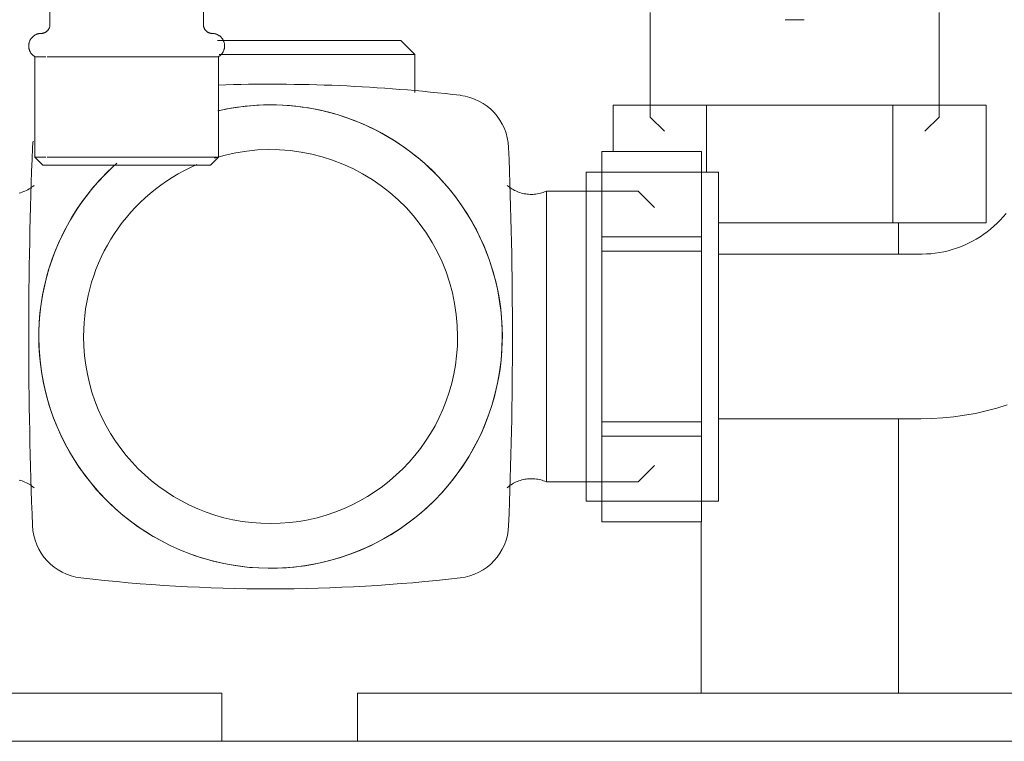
# Model space of a CAD drawing. Header units: millimetres. Extents: x -21756 to -17416, y -600 to 2500.
# Tile 10 of 23: x -20247 to -20158, y 1900 to 1966. Entities that reach past the tile are written whole.
import ezdxf

# ---------------------------------------------------------------- set-up
doc = ezdxf.new("R2010")
doc.units = ezdxf.units.MM
doc.layers.add('A-DETL-THIN', color=151, linetype='Continuous', lineweight=25)
doc.layers.add('M-EQPM', color=50, linetype='Continuous', lineweight=18)

# ---------------------------------------------------------------- blocks, each defined once
blk = doc.blocks.new('HC_Heat Pump_GM_Saunier Duval_GeniaSet TEK_IS_kit complet_2C - HA 10-7_2 STB-985960-Elévation Sud')
at = {"layer": 'M-EQPM'}
for p, q in [((-20244.655, 1972.553), (-20244.655, 1965.364)), ((-20230.665, 1965.364), (-20230.665, 1972.553)), ((-20189.916, 1966.458), (-20189.916, 1956.929)), ((-20163.581, 1956.929), (-20163.581, 1966.458)), ((-20224.538, 1963.91), (-20229.386, 1963.91)), ((-20212.669, 1963.91), (-20224.538, 1963.91)), ((-20211.384, 1962.625), (-20212.669, 1963.91)), ((-20229.231, 1962.625), (-20224.538, 1962.625)), ((-20224.538, 1962.625), (-20211.384, 1962.625)), ((-20211.384, 1959.15), (-20211.384, 1962.625)), ((-20246.022, 1962.423), (-20246.022, 1953.266)), ((-20245.016, 1962.423), (-20246.022, 1962.423)), ((-20229.298, 1962.423), (-20244.902, 1962.423)), ((-20229.298, 1953.266), (-20229.298, 1962.423)), ((-20193.289, 1958), (-20184.789, 1958)), ((-20193.289, 1953.793), (-20193.289, 1958)), ((-20184.789, 1958), (-20167.789, 1958)), ((-20184.789, 1951.91), (-20184.789, 1958)), ((-20167.789, 1958), (-20159.289, 1958)), ((-20167.789, 1947.279), (-20167.789, 1958)), ((-20159.289, 1947.279), (-20159.289, 1958)), ((-20189.916, 1956.929), (-20188.625, 1955.638)), ((-20164.872, 1955.638), (-20163.581, 1956.929)), ((-20194.337, 1946.008), (-20194.337, 1953.793)), ((-20194.337, 1953.793), (-20185.246, 1953.793)), ((-20185.246, 1953.793), (-20185.246, 1946.008)), ((-20246.022, 1953.266), (-20245.31, 1952.553)), ((-20245.016, 1953.266), (-20246.022, 1953.266)), ((-20229.298, 1953.266), (-20244.902, 1953.266)), ((-20230.01, 1952.553), (-20229.298, 1953.266)), ((-20245.31, 1952.553), (-20230.01, 1952.553)), ((-20183.698, 1951.91), (-20195.769, 1951.91)), ((-20195.769, 1951.91), (-20195.769, 1936.91)), ((-20183.698, 1936.91), (-20183.698, 1951.91)), ((-20191.029, 1950.163), (-20199.393, 1950.163)), ((-20199.393, 1936.91), (-20199.393, 1950.163)), ((-20189.538, 1948.672), (-20191.029, 1950.163)), ((-20167.789, 1947.279), (-20183.698, 1947.279)), ((-20159.289, 1947.279), (-20167.789, 1947.279)), ((-20167.289, 1944.427), (-20167.289, 1947.279)), ((-20167.289, 1944.427), (-20167.289, 1947.279)), ((-20194.337, 1944.695), (-20194.337, 1946.008)), ((-20194.337, 1946.008), (-20185.246, 1946.008)), ((-20185.246, 1946.008), (-20185.246, 1944.695)), ((-20194.337, 1929.125), (-20194.337, 1944.695)), ((-20194.337, 1944.695), (-20185.246, 1944.695)), ((-20185.246, 1944.695), (-20185.246, 1929.125)), ((-20165.238, 1944.427), (-20183.698, 1944.427)), ((-20199.393, 1923.657), (-20199.393, 1936.91)), ((-20195.769, 1936.91), (-20195.769, 1921.91)), ((-20183.698, 1921.91), (-20183.698, 1936.91)), ((-20183.698, 1929.407), (-20165.238, 1929.407)), ((-20167.289, 1904.39), (-20167.289, 1929.41)), ((-20167.289, 1904.39), (-20167.289, 1929.41)), ((-20194.337, 1927.812), (-20194.337, 1929.125)), ((-20194.337, 1929.125), (-20185.246, 1929.125)), ((-20185.246, 1929.125), (-20185.246, 1927.812)), ((-20194.337, 1920.027), (-20194.337, 1927.812)), ((-20194.337, 1927.812), (-20185.246, 1927.812)), ((-20185.246, 1927.812), (-20185.246, 1920.027)), ((-20191.029, 1923.657), (-20189.538, 1925.149)), ((-20199.393, 1923.657), (-20191.029, 1923.657)), ((-20195.769, 1921.91), (-20183.698, 1921.91)), ((-20194.337, 1920.027), (-20185.246, 1920.027)), ((-20185.289, 1920.027), (-20185.289, 1904.39)), ((-20185.289, 1920.027), (-20185.289, 1904.39)), ((-20228.978, 1904.39), (-20269.289, 1904.39)), ((-20228.978, 1900), (-20228.978, 1904.39)), ((-20216.601, 1904.39), (-20216.601, 1900)), ((-20176.289, 1904.39), (-20216.601, 1904.39)), ((-20155.463, 1904.39), (-20176.289, 1904.39)), ((-20610.937, 1900), (-20019.937, 1900))]:
    blk.add_line(p, q, dxfattribs=at)
at = {"layer": 'M-EQPM', "flags": 128}
for points in [[(-20245.462, 1964.551), (-20245.429, 1964.552), (-20245.397, 1964.554), (-20245.364, 1964.558), (-20245.332, 1964.563), (-20245.3, 1964.569), (-20245.269, 1964.576), (-20245.237, 1964.585), (-20245.206, 1964.594), (-20245.176, 1964.606), (-20245.146, 1964.618), (-20245.116, 1964.631), (-20245.087, 1964.646), (-20245.059, 1964.662), (-20245.031, 1964.679), (-20245.004, 1964.697), (-20244.977, 1964.716), (-20244.952, 1964.736), (-20244.927, 1964.757), (-20244.903, 1964.779), (-20244.88, 1964.803), (-20244.859, 1964.826), (-20244.837, 1964.851), (-20244.817, 1964.877), (-20244.799, 1964.903), (-20244.781, 1964.931), (-20244.764, 1964.958), (-20244.748, 1964.987), (-20244.734, 1965.016), (-20244.72, 1965.046), (-20244.708, 1965.076), (-20244.697, 1965.106), (-20244.688, 1965.137), (-20244.679, 1965.169), (-20244.672, 1965.201), (-20244.666, 1965.233), (-20244.661, 1965.265), (-20244.658, 1965.297), (-20244.656, 1965.33), (-20244.655, 1965.362), (-20244.655, 1965.364)], [(-20230.665, 1965.364), (-20230.664, 1965.332), (-20230.662, 1965.299), (-20230.659, 1965.267), (-20230.654, 1965.235), (-20230.649, 1965.203), (-20230.641, 1965.171), (-20230.633, 1965.139), (-20230.623, 1965.108), (-20230.613, 1965.078), (-20230.601, 1965.048), (-20230.587, 1965.018), (-20230.573, 1964.989), (-20230.557, 1964.96), (-20230.541, 1964.932), (-20230.523, 1964.905), (-20230.504, 1964.879), (-20230.484, 1964.853), (-20230.463, 1964.828), (-20230.441, 1964.804), (-20230.418, 1964.781), (-20230.394, 1964.759), (-20230.37, 1964.737), (-20230.344, 1964.717), (-20230.318, 1964.698), (-20230.291, 1964.68), (-20230.263, 1964.663), (-20230.235, 1964.647), (-20230.206, 1964.632), (-20230.176, 1964.619), (-20230.146, 1964.606), (-20230.116, 1964.595), (-20230.085, 1964.585), (-20230.053, 1964.576), (-20230.022, 1964.569), (-20229.99, 1964.563), (-20229.958, 1964.558), (-20229.925, 1964.554), (-20229.893, 1964.552), (-20229.86, 1964.551), (-20229.858, 1964.551)], [(-20246.022, 1962.423), (-20246.061, 1962.447), (-20246.099, 1962.472), (-20246.136, 1962.499), (-20246.172, 1962.527), (-20246.207, 1962.556), (-20246.241, 1962.587), (-20246.273, 1962.619), (-20246.304, 1962.653), (-20246.333, 1962.687), (-20246.362, 1962.723), (-20246.388, 1962.76), (-20246.414, 1962.798), (-20246.437, 1962.837), (-20246.46, 1962.877), (-20246.48, 1962.918), (-20246.499, 1962.959), (-20246.516, 1963.001), (-20246.532, 1963.044), (-20246.546, 1963.088), (-20246.558, 1963.132), (-20246.568, 1963.176), (-20246.577, 1963.221), (-20246.583, 1963.266), (-20246.588, 1963.311), (-20246.591, 1963.357), (-20246.592, 1963.402), (-20246.592, 1963.448), (-20246.589, 1963.494), (-20246.585, 1963.539), (-20246.579, 1963.584), (-20246.571, 1963.629), (-20246.562, 1963.674), (-20246.55, 1963.718), (-20246.537, 1963.762), (-20246.522, 1963.805), (-20246.506, 1963.847), (-20246.487, 1963.889), (-20246.467, 1963.93), (-20246.446, 1963.97), (-20246.423, 1964.009), (-20246.398, 1964.048), (-20246.372, 1964.085), (-20246.344, 1964.121), (-20246.315, 1964.156), (-20246.285, 1964.19), (-20246.253, 1964.223), (-20246.22, 1964.254), (-20246.185, 1964.284), (-20246.15, 1964.313), (-20246.113, 1964.34), (-20246.075, 1964.366), (-20246.037, 1964.39), (-20245.997, 1964.412), (-20245.957, 1964.433), (-20245.915, 1964.453), (-20245.873, 1964.471), (-20245.831, 1964.487), (-20245.787, 1964.501), (-20245.743, 1964.513), (-20245.699, 1964.524), (-20245.654, 1964.533), (-20245.609, 1964.54), (-20245.564, 1964.546), (-20245.519, 1964.549), (-20245.473, 1964.551), (-20245.462, 1964.551)], [(-20229.858, 1964.551), (-20229.813, 1964.55), (-20229.767, 1964.547), (-20229.722, 1964.542), (-20229.677, 1964.535), (-20229.632, 1964.526), (-20229.588, 1964.516), (-20229.544, 1964.504), (-20229.5, 1964.49), (-20229.457, 1964.475), (-20229.415, 1964.457), (-20229.374, 1964.438), (-20229.333, 1964.418), (-20229.293, 1964.396), (-20229.254, 1964.372), (-20229.216, 1964.347), (-20229.179, 1964.32), (-20229.144, 1964.292), (-20229.109, 1964.262), (-20229.076, 1964.231), (-20229.043, 1964.198), (-20229.013, 1964.165), (-20228.983, 1964.13), (-20228.955, 1964.094), (-20228.928, 1964.057), (-20228.903, 1964.019), (-20228.88, 1963.98), (-20228.858, 1963.94), (-20228.837, 1963.899), (-20228.819, 1963.858), (-20228.802, 1963.815), (-20228.786, 1963.772), (-20228.773, 1963.729), (-20228.761, 1963.685), (-20228.751, 1963.64), (-20228.743, 1963.595), (-20228.736, 1963.55), (-20228.732, 1963.505), (-20228.729, 1963.459), (-20228.728, 1963.414), (-20228.728, 1963.368), (-20228.731, 1963.323), (-20228.736, 1963.277), (-20228.742, 1963.232), (-20228.75, 1963.187), (-20228.76, 1963.143), (-20228.771, 1963.099), (-20228.785, 1963.055), (-20228.8, 1963.012), (-20228.817, 1962.97), (-20228.835, 1962.928), (-20228.855, 1962.887), (-20228.877, 1962.847), (-20228.9, 1962.808), (-20228.925, 1962.769), (-20228.952, 1962.732), (-20228.98, 1962.696), (-20229.009, 1962.661), (-20229.039, 1962.627), (-20229.071, 1962.595), (-20229.105, 1962.564), (-20229.139, 1962.534), (-20229.175, 1962.505), (-20229.212, 1962.478), (-20229.249, 1962.453), (-20229.288, 1962.429), (-20229.298, 1962.423)], [(-20203.405, 1936.91), (-20203.422, 1937.755), (-20203.473, 1938.599), (-20203.557, 1939.44), (-20203.675, 1940.277), (-20203.826, 1941.109), (-20204.011, 1941.933), (-20204.228, 1942.75), (-20204.478, 1943.558), (-20204.76, 1944.355), (-20205.073, 1945.14), (-20205.418, 1945.911), (-20205.793, 1946.669), (-20206.199, 1947.411), (-20206.633, 1948.136), (-20207.096, 1948.843), (-20207.587, 1949.531), (-20208.106, 1950.198), (-20208.65, 1950.845), (-20209.22, 1951.469), (-20209.815, 1952.07), (-20210.433, 1952.646), (-20211.073, 1953.198), (-20211.735, 1953.723), (-20212.418, 1954.222), (-20213.12, 1954.693), (-20213.84, 1955.135), (-20214.578, 1955.548), (-20215.331, 1955.932), (-20216.099, 1956.285), (-20216.88, 1956.607), (-20217.674, 1956.897), (-20218.479, 1957.156), (-20219.293, 1957.382), (-20220.116, 1957.575), (-20220.946, 1957.735), (-20221.782, 1957.862), (-20222.622, 1957.956), (-20223.465, 1958.016), (-20224.31, 1958.042), (-20225.155, 1958.034), (-20225.999, 1957.992), (-20226.841, 1957.917), (-20227.679, 1957.808), (-20228.513, 1957.666), (-20229.298, 1957.499)], [(-20157.476, 1948.132), (-20157.733, 1947.827), (-20158.002, 1947.532), (-20158.283, 1947.248), (-20158.575, 1946.976), (-20158.878, 1946.715), (-20159.19, 1946.467), (-20159.513, 1946.232), (-20159.844, 1946.009), (-20160.185, 1945.8), (-20160.533, 1945.605), (-20160.889, 1945.424), (-20161.251, 1945.257), (-20161.621, 1945.105), (-20161.996, 1944.968), (-20162.376, 1944.846), (-20162.761, 1944.739), (-20163.149, 1944.648), (-20163.541, 1944.572), (-20163.936, 1944.512), (-20164.333, 1944.468), (-20164.731, 1944.44), (-20165.13, 1944.427), (-20165.238, 1944.427)], [(-20238.931, 1952.384), (-20239.538, 1951.796), (-20240.121, 1951.185), (-20240.679, 1950.55), (-20241.212, 1949.894), (-20241.718, 1949.216), (-20242.196, 1948.52), (-20242.646, 1947.804), (-20243.068, 1947.071), (-20243.459, 1946.322), (-20243.82, 1945.558), (-20244.151, 1944.78), (-20244.45, 1943.989), (-20244.717, 1943.187), (-20244.952, 1942.375), (-20245.154, 1941.555), (-20245.323, 1940.727), (-20245.459, 1939.892), (-20245.562, 1939.053), (-20245.631, 1938.211), (-20245.666, 1937.366), (-20245.671, 1936.91)], [(-20247.466, 1949.992), (-20247.33, 1950.03), (-20247.196, 1950.074), (-20247.064, 1950.122), (-20246.935, 1950.176), (-20246.807, 1950.235), (-20246.682, 1950.299), (-20246.559, 1950.368), (-20246.439, 1950.442), (-20246.323, 1950.521), (-20246.209, 1950.604), (-20246.099, 1950.692), (-20246.099, 1950.692)], [(-20202.962, 1950.692), (-20202.858, 1950.606), (-20202.752, 1950.525), (-20202.642, 1950.447), (-20202.529, 1950.374), (-20202.413, 1950.306), (-20202.294, 1950.242), (-20202.173, 1950.183), (-20202.05, 1950.129), (-20201.925, 1950.08), (-20201.798, 1950.036), (-20201.669, 1949.997), (-20201.539, 1949.963), (-20201.407, 1949.935), (-20201.275, 1949.912), (-20201.141, 1949.894), (-20201.008, 1949.881), (-20200.873, 1949.874), (-20200.739, 1949.872), (-20200.604, 1949.876), (-20200.47, 1949.885), (-20200.336, 1949.899), (-20200.203, 1949.919), (-20200.071, 1949.944), (-20199.94, 1949.974), (-20199.81, 1950.009), (-20199.682, 1950.05), (-20199.555, 1950.096), (-20199.431, 1950.146), (-20199.393, 1950.163)], [(-20165.238, 1929.407), (-20164.238, 1929.427), (-20163.24, 1929.487), (-20162.245, 1929.587), (-20161.255, 1929.727), (-20160.271, 1929.906), (-20159.295, 1930.124), (-20158.328, 1930.381), (-20157.373, 1930.676)], [(-20245.671, 1936.91), (-20245.654, 1936.065), (-20245.603, 1935.221), (-20245.519, 1934.38), (-20245.401, 1933.543), (-20245.249, 1932.712), (-20245.065, 1931.887), (-20244.848, 1931.07), (-20244.598, 1930.263), (-20244.316, 1929.466), (-20244.002, 1928.681), (-20243.658, 1927.909), (-20243.283, 1927.152), (-20242.877, 1926.41), (-20242.443, 1925.685), (-20241.98, 1924.978), (-20241.488, 1924.29), (-20240.97, 1923.622), (-20240.426, 1922.976), (-20239.856, 1922.351), (-20239.261, 1921.75), (-20238.643, 1921.174), (-20238.003, 1920.622), (-20237.341, 1920.097), (-20236.658, 1919.598), (-20235.956, 1919.128), (-20235.236, 1918.685), (-20234.498, 1918.272), (-20233.745, 1917.889), (-20232.977, 1917.536), (-20232.196, 1917.214), (-20231.402, 1916.923), (-20230.597, 1916.665), (-20229.783, 1916.439), (-20228.96, 1916.245), (-20228.13, 1916.085), (-20227.294, 1915.958), (-20226.454, 1915.864), (-20225.611, 1915.805), (-20224.766, 1915.779), (-20223.921, 1915.786), (-20223.077, 1915.828), (-20222.235, 1915.903), (-20221.397, 1916.012), (-20220.563, 1916.155), (-20219.737, 1916.33), (-20218.917, 1916.539), (-20218.107, 1916.78), (-20217.307, 1917.053), (-20216.519, 1917.358), (-20215.744, 1917.694), (-20214.982, 1918.061), (-20214.236, 1918.458), (-20213.507, 1918.885), (-20212.795, 1919.341), (-20212.101, 1919.824), (-20211.428, 1920.335), (-20210.776, 1920.873), (-20210.145, 1921.436), (-20209.538, 1922.024), (-20208.955, 1922.636), (-20208.396, 1923.27), (-20207.864, 1923.927), (-20207.358, 1924.604), (-20206.88, 1925.301), (-20206.43, 1926.016), (-20206.008, 1926.749), (-20205.617, 1927.498), (-20205.256, 1928.262), (-20204.925, 1929.04), (-20204.626, 1929.831), (-20204.359, 1930.633), (-20204.124, 1931.445), (-20203.922, 1932.266), (-20203.753, 1933.094), (-20203.617, 1933.928), (-20203.514, 1934.767), (-20203.445, 1935.609), (-20203.41, 1936.454), (-20203.405, 1936.91)], [(-20246.099, 1923.128), (-20246.209, 1923.216), (-20246.322, 1923.299), (-20246.439, 1923.378), (-20246.558, 1923.452), (-20246.681, 1923.521), (-20246.806, 1923.585), (-20246.934, 1923.644), (-20247.064, 1923.698), (-20247.196, 1923.746), (-20247.33, 1923.79), (-20247.465, 1923.828)], [(-20199.393, 1923.657), (-20199.517, 1923.71), (-20199.643, 1923.757), (-20199.771, 1923.799), (-20199.9, 1923.836), (-20200.031, 1923.868), (-20200.162, 1923.895), (-20200.295, 1923.916), (-20200.429, 1923.932), (-20200.563, 1923.942), (-20200.697, 1923.948), (-20200.832, 1923.947), (-20200.966, 1923.942), (-20201.1, 1923.931), (-20201.234, 1923.915), (-20201.367, 1923.893), (-20201.499, 1923.866), (-20201.629, 1923.834), (-20201.758, 1923.797), (-20201.886, 1923.754), (-20202.012, 1923.707), (-20202.136, 1923.654), (-20202.257, 1923.597), (-20202.377, 1923.535), (-20202.493, 1923.468), (-20202.607, 1923.396), (-20202.718, 1923.32), (-20202.826, 1923.239), (-20202.931, 1923.155), (-20202.962, 1923.128)]]:
    blk.add_lwpolyline(points, dxfattribs=at)
at = {"layer": 'M-EQPM'}
for centre, radius, start, end in [((-20176.749, 1982.633), 16.85, 267.10064, 270), ((-20176.749, 1982.633), 16.85, 270, 272.89936), ((-20224.518, 1812.614), 147.31, 83.26486, 91.86348), ((-20207.828, 1953.941), 5, 2.29206, 83.26486), ((-20224.538, 1936.91), 21.129, 0, 103.12299), ((-20241.248, 1953.937), 5, 170.92717, 177.70858), ((-19815.088, 1936.884), 431.501, 177.70858, 182.28636), ((-20224.538, 1936.91), 17.053, 0, 107.48633), ((-20633.988, 1936.884), 431.501, 357.71396, 2.29206), ((-20224.538, 1936.91), 21.129, 131.5851, 180), ((-20224.538, 1936.91), 17.053, 113.17912, 180), ((-20224.538, 1936.91), 21.129, 180, 0), ((-20224.538, 1936.91), 17.053, 180, 0), ((-20241.25, 1919.869), 5, 182.28636, 263.36239), ((-20207.826, 1919.872), 5, 276.64591, 357.71396), ((-20224.548, 2063.39), 149.489, 263.36239, 276.64591)]:
    blk.add_arc(centre, radius, start, end, dxfattribs=at)

msp = doc.modelspace()

# ---------------------------------------------------------------- block references
at = {"layer": 'A-DETL-THIN'}
msp.add_blockref('HC_Heat Pump_GM_Saunier Duval_GeniaSet TEK_IS_kit complet_2C - HA 10-7_2 STB-985960-Elévation Sud', (0, 0), dxfattribs=at)

doc.saveas('drawing.dxf')
